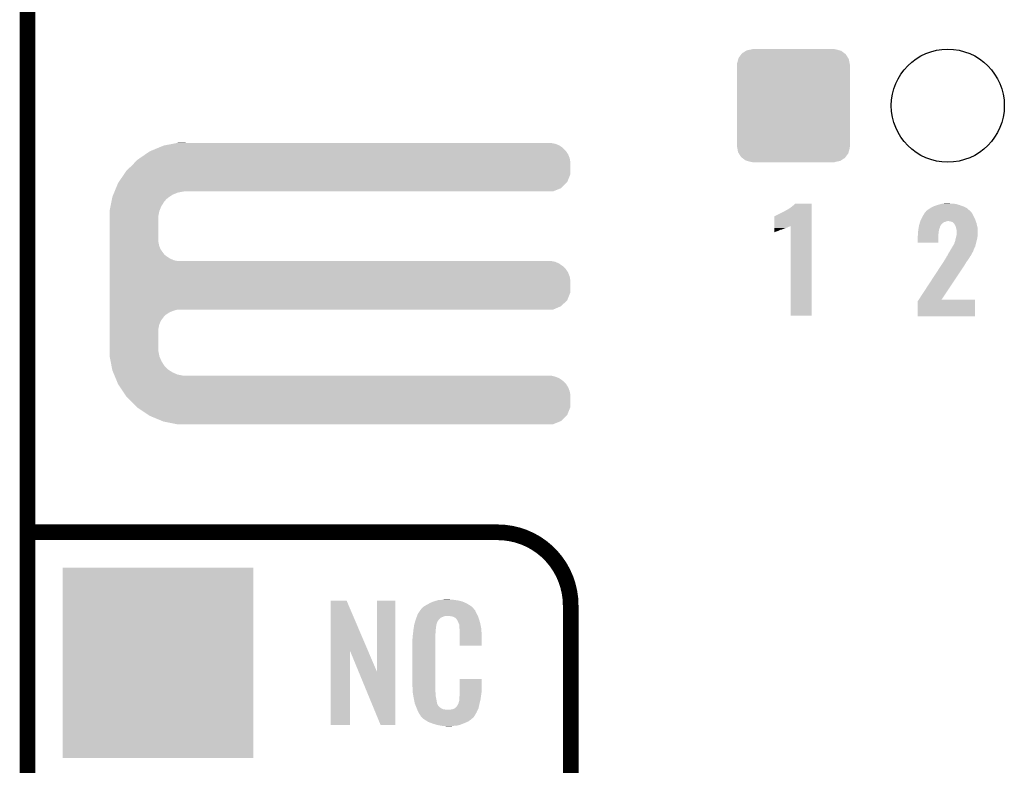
# Model space of a CAD drawing. Extents: x -1.3 to 24.2, y -3.9 to 53.4.
# Tile 16 of 33: x -1.3 to 8.2, y 16.8 to 24. Entities that reach past the tile are written whole.
import ezdxf

# ---------------------------------------------------------------- set-up
doc = ezdxf.new("R2010")
doc.units = 0
doc.layers.get('0').update_dxf_attribs({"linetype": 'CONTINUOUS'})
for name, color, linetype in [('DAC_24_CLICK_V100_GKO', 5, 'CONTINUOUS'), ('DAC_24_CLICK_V100_GTO', 14, 'CONTINUOUS'), ('DAC_24_CLICK_V100_GTS', 12, 'CONTINUOUS')]:
    doc.layers.add(name, color=color, linetype=linetype)

# ---------------------------------------------------------------- blocks, each defined once
blk = doc.blocks.new('SQUARE_33')
blk.add_solid([(0.9271, 0.9271), (0.9271, -0.9271), (-0.9271, 0.9271), (-0.9271, -0.9271)])
blk = doc.blocks.new('ROUND_35')
blk.add_circle((0, 0), 0.5499)
blk = doc.blocks.new('CUSTOM_46')
for points in [[(-0.533322, 0.464708), (-0.506672, 0.50047), (0.531316, 0.464708), (0.50879, 0.50047)], [(-0.506672, 0.50047), (-0.500488, 0.508768), (0.50879, 0.50047), (0.497646, 0.508768)], [(-0.500488, 0.508768), (-0.461524, 0.533284), (0.497646, 0.508768), (0.464714, 0.533284)], [(-0.461524, 0.533284), (-0.45398, 0.53803), (0.464714, 0.533284), (0.447646, 0.53803)], [(-0.45398, 0.53803), (-0.402918, 0.548004), (0.447646, 0.53803), (0.411774, 0.548004)], [(-0.402918, 0.548004), (-0.40005, 0.548564), (0.411774, 0.548004), (0.40005, 0.548564)], [(-0.40005, 0.548564), (-0.40005, 0.54991), (0.40005, 0.548564), (0.40005, 0.54991)], [(-0.54991, -0.40005), (-0.54991, 0.40005), (0.54991, -0.40005), (0.54991, 0.40005)], [(-0.548634, 0.40005), (-0.548068, 0.411774), (0.548634, 0.40005), (0.54634, 0.411774)], [(-0.548068, 0.411774), (-0.536314, 0.453974), (0.54634, 0.411774), (0.538076, 0.453974)], [(-0.536314, 0.453974), (-0.533322, 0.464708), (0.538076, 0.453974), (0.531316, 0.464708)], [(-0.546338, -0.411774), (-0.548634, -0.40005), (0.548068, -0.411774), (0.548634, -0.40005)], [(-0.538076, -0.453974), (-0.546338, -0.411774), (0.536312, -0.453974), (0.548068, -0.411774)], [(-0.531314, -0.464708), (-0.538076, -0.453974), (0.533322, -0.464708), (0.536312, -0.453974)], [(-0.50879, -0.50047), (-0.531314, -0.464708), (0.50667, -0.50047), (0.533322, -0.464708)], [(-0.497644, -0.508768), (-0.50879, -0.50047), (0.500488, -0.508768), (0.50667, -0.50047)], [(-0.464714, -0.533284), (-0.497644, -0.508768), (0.461522, -0.533284), (0.500488, -0.508768)], [(-0.447644, -0.53803), (-0.464714, -0.533284), (0.45398, -0.53803), (0.461522, -0.533284)], [(-0.411774, -0.548004), (-0.447644, -0.53803), (0.402916, -0.548004), (0.45398, -0.53803)], [(-0.40005, -0.548564), (-0.411774, -0.548004), (0.40005, -0.548564), (0.402916, -0.548004)], [(-0.40005, -0.54991), (-0.40005, -0.548564), (0.40005, -0.54991), (0.40005, -0.548564)]]:
    blk.add_solid(points)

msp = doc.modelspace()

# ---------------------------------------------------------------- linework, layer by layer
at = {"layer": 'DAC_24_CLICK_V100_GKO', "const_width": 0.1524}
msp.add_lwpolyline([(-1.27, -3.81), (-1.27, 51.054)], dxfattribs=at)
at = {"layer": 'DAC_24_CLICK_V100_GTO', "const_width": 0.1524}
for points in [[(-1.27, 19.05), (3.302, 19.05)], [(4.0132, -0.5588), (4.0132, 18.3388)]]:
    msp.add_lwpolyline(points, dxfattribs=at)
msp.add_lwpolyline([(4.0132, 18.3388, 0.4142136), (3.302, 19.05)], format="xyb", dxfattribs=at)
at = {"layer": 'DAC_24_CLICK_V100_GTO'}
for points in [[(0.00438, 22.791418), (0.053342, 22.81174), (3.934462, 22.791418), (3.905108, 22.81174)], [(0.053342, 22.81174), (0.066262, 22.814278), (3.905108, 22.81174), (3.901442, 22.814278)], [(0.066262, 22.814278), (0.143848, 22.829518), (3.901442, 22.814278), (3.863342, 22.829518)], [(0.143848, 22.829518), (0.18265, 22.83714), (3.863342, 22.829518), (3.822702, 22.83714)], [(0.18265, 22.83714), (0.195428, 22.83965), (0.26927, 22.83714), (0.26924, 22.83965)], [(0.195428, 22.83965), (0.195582, 22.83968), (0.26924, 22.83965), (0.195582, 22.83968)], [(-0.177342, 22.689818), (-0.121914, 22.727928), (4.00304, 22.689818), (3.9878, 22.727928)], [(-0.121914, 22.727928), (-0.081288, 22.75586), (3.9878, 22.727928), (3.968458, 22.75586)], [(-0.081288, 22.75586), (-0.06905, 22.76094), (3.968458, 22.75586), (3.96494, 22.76094)], [(-0.06905, 22.76094), (0.00438, 22.791418), (3.96494, 22.76094), (3.934462, 22.791418)], [(-0.307338, 22.5679), (-0.254, 22.6187), (4.010658, 22.5679), (4.010658, 22.6187)], [(-0.254, 22.6187), (-0.224974, 22.649178), (4.010658, 22.6187), (4.01066, 22.649178)], [(-0.224974, 22.649178), (-0.203198, 22.67204), (4.01066, 22.649178), (4.006374, 22.67204)], [(-0.203198, 22.67204), (-0.177342, 22.689818), (4.006374, 22.67204), (4.00304, 22.689818)], [(-0.381698, 22.458688), (-0.329824, 22.534876), (3.980176, 22.458688), (4.010658, 22.534876)], [(-0.329824, 22.534876), (-0.307338, 22.5679), (4.010658, 22.534876), (4.010658, 22.5679)], [(-0.409706, 22.39772), (-0.388618, 22.448522), (3.919216, 22.39772), (3.97001, 22.448522)], [(-0.388618, 22.448522), (-0.381698, 22.458688), (3.97001, 22.448522), (3.980176, 22.458688)], [(-0.444498, 22.313902), (-0.436066, 22.334218), (0.110838, 22.313902), (0.14224, 22.334218)], [(-0.436066, 22.334218), (-0.427632, 22.354538), (0.14224, 22.334218), (0.190498, 22.354538)], [(-0.427632, 22.354538), (-0.423414, 22.3647), (0.190498, 22.354538), (0.24384, 22.3647)], [(-0.423414, 22.3647), (-0.422358, 22.36724), (0.24384, 22.3647), (0.26924, 22.36724)], [(-0.422358, 22.36724), (-0.409706, 22.39772), (3.843016, 22.36724), (3.919216, 22.39772)], [(-0.471444, 22.176738), (-0.461962, 22.225008), (0.0127, 22.176738), (0.03302, 22.225008)], [(-0.461962, 22.225008), (-0.453482, 22.268178), (0.03302, 22.225008), (0.06096, 22.268178)], [(-0.453482, 22.268178), (-0.44949, 22.2885), (0.06096, 22.268178), (0.078738, 22.2885)], [(-0.44949, 22.2885), (-0.445996, 22.30628), (0.078738, 22.2885), (0.099058, 22.30628)], [(-0.445996, 22.30628), (-0.444498, 22.313902), (0.099058, 22.30628), (0.110838, 22.313902)], [(6.13918, 22.1996), (6.16966, 22.22246), (6.357618, 22.1996), (6.357618, 22.22246)], [(6.16966, 22.22246), (6.184898, 22.235158), (6.357618, 22.22246), (6.357618, 22.235158)], [(6.184898, 22.235158), (6.195028, 22.24529), (6.357618, 22.235158), (6.35762, 22.24529)], [(6.195028, 22.24529), (6.195058, 22.24532), (6.35762, 22.24529), (6.195058, 22.24532)], [(7.515862, 22.20722), (7.541262, 22.21992), (7.858752, 22.20722), (7.83336, 22.21992)], [(7.541262, 22.21992), (7.546342, 22.22246), (7.83336, 22.21992), (7.826248, 22.22246)], [(7.546342, 22.22246), (7.576824, 22.23262), (7.826248, 22.22246), (7.7978, 22.23262)], [(7.576824, 22.23262), (7.58444, 22.235158), (7.7978, 22.23262), (7.789552, 22.235158)], [(7.58444, 22.235158), (7.611876, 22.24278), (7.789552, 22.235158), (7.764782, 22.24278)], [(7.611876, 22.24278), (7.630164, 22.24786), (7.764782, 22.24278), (7.731762, 22.24786)], [(7.630164, 22.24786), (7.6835, 22.2504), (7.706362, 22.24786), (7.696202, 22.2504)], [(-0.47244, 22.171662), (-0.471444, 22.176738), (0.011684, 22.171662), (0.0127, 22.176738)], [(-0.470862, 22.125938), (-0.47244, 22.171662), (0.00254, 22.125938), (0.011684, 22.171662)], [(-0.4699, 22.098), (-0.470862, 22.125938), (0.00254, 22.098), (0.00254, 22.125938)], [(5.99441, 22.029396), (5.99443, 22.1234), (6.357614, 22.029396), (6.357616, 22.1234)], [(5.99443, 22.1234), (5.996946, 22.123406), (6.357616, 22.1234), (6.357616, 22.123406)], [(5.996946, 22.123406), (6.002024, 22.128482), (6.357616, 22.123406), (6.357616, 22.128482)], [(6.002024, 22.128482), (6.01218, 22.13356), (6.357616, 22.128482), (6.357616, 22.13356)], [(6.01218, 22.13356), (6.02488, 22.13864), (6.357616, 22.13356), (6.357616, 22.13864)], [(6.02488, 22.13864), (6.08076, 22.16658), (6.357616, 22.13864), (6.357616, 22.16658)], [(6.08076, 22.16658), (6.103612, 22.179282), (6.357616, 22.16658), (6.357618, 22.179282)], [(6.103612, 22.179282), (6.106164, 22.18182), (6.357618, 22.179282), (6.357618, 22.18182)], [(6.106164, 22.18182), (6.113782, 22.18436), (6.357618, 22.18182), (6.357618, 22.18436)], [(6.113782, 22.18436), (6.13918, 22.1996), (6.357618, 22.18436), (6.357618, 22.1996)], [(7.43458, 22.12086), (7.437122, 22.12594), (7.93496, 22.12086), (7.93242, 22.12594)], [(7.437122, 22.12594), (7.450182, 22.146258), (7.93242, 22.12594), (7.92226, 22.146258)], [(7.450182, 22.146258), (7.459982, 22.161502), (7.92226, 22.146258), (7.911374, 22.161502)], [(7.459982, 22.161502), (7.462518, 22.16404), (7.911374, 22.161502), (7.90956, 22.16404)], [(7.462518, 22.16404), (7.46506, 22.166582), (7.90956, 22.16404), (7.907018, 22.166582)], [(7.46506, 22.166582), (7.47268, 22.17674), (7.907018, 22.166582), (7.89686, 22.17674)], [(7.47268, 22.17674), (7.472682, 22.176742), (7.89686, 22.17674), (7.896858, 22.176742)], [(7.472682, 22.176742), (7.49046, 22.18944), (7.896858, 22.176742), (7.882886, 22.18944)], [(7.49046, 22.18944), (7.5086, 22.202138), (7.882886, 22.18944), (7.868912, 22.202138)], [(7.5086, 22.202138), (7.515862, 22.20722), (7.868912, 22.202138), (7.858752, 22.20722)], [(-0.4699, 21.879558), (-0.4699, 22.098), (0.00254, 21.879558), (0.00254, 22.098)], [(5.99441, 22.02434), (5.99441, 22.029396), (6.141718, 22.02434), (6.151842, 22.029396)], [(6.15188, 21.15823), (6.151842, 22.029396), (6.35759, 21.15823), (6.357614, 22.029396)], [(7.400036, 22.024344), (7.4041, 22.044662), (7.60476, 22.024344), (7.618306, 22.044662)], [(7.4041, 22.044662), (7.404892, 22.0472), (7.618306, 22.044662), (7.62, 22.0472)], [(7.404892, 22.0472), (7.408066, 22.057358), (7.62, 22.0472), (7.630158, 22.057358)], [(7.408066, 22.057358), (7.411242, 22.067518), (7.630158, 22.057358), (7.645396, 22.067518)], [(7.411242, 22.067518), (7.412036, 22.07006), (7.645396, 22.067518), (7.658098, 22.07006)], [(7.412036, 22.07006), (7.413624, 22.075138), (7.658098, 22.07006), (7.668258, 22.075138)], [(7.413624, 22.075138), (7.414418, 22.07768), (7.668258, 22.075138), (7.680958, 22.07768)], [(7.414418, 22.07768), (7.4168, 22.0853), (7.953104, 22.07768), (7.950382, 22.0853)], [(7.4168, 22.0853), (7.42061, 22.09292), (7.950382, 22.0853), (7.94766, 22.09292)], [(7.42061, 22.09292), (7.43458, 22.12086), (7.94766, 22.09292), (7.93496, 22.12086)], [(7.713978, 22.0726), (7.688578, 22.07768), (7.954918, 22.0726), (7.953104, 22.07768)], [(7.731756, 22.064982), (7.713978, 22.0726), (7.957638, 22.064982), (7.954918, 22.0726)], [(7.739382, 22.057358), (7.731756, 22.064982), (7.96036, 22.057358), (7.957638, 22.064982)], [(7.744454, 22.052286), (7.739382, 22.057358), (7.961554, 22.052286), (7.96036, 22.057358)], [(7.74446, 22.049736), (7.744454, 22.052286), (7.962154, 22.049736), (7.961554, 22.052286)], [(7.752078, 22.039582), (7.74446, 22.049736), (7.964544, 22.039582), (7.962154, 22.049736)], [(7.75716, 22.026882), (7.752078, 22.039582), (7.967532, 22.026882), (7.964544, 22.039582)], [(5.9944, 21.97608), (5.994402, 21.9837), (6.01218, 21.97608), (6.035038, 21.9837)], [(5.9944, 21.971), (5.9944, 21.97608), (5.99948, 21.971), (6.01218, 21.97608)], [(5.9944, 21.968512), (5.9944, 21.971), (5.9944, 21.968512), (5.99948, 21.971)], [(5.994402, 21.9837), (5.994404, 21.993858), (6.035038, 21.9837), (6.055356, 21.993858)], [(5.994404, 21.99386), (5.994406, 22.00402), (6.062976, 21.99386), (6.08838, 22.00402)], [(5.994404, 21.993858), (5.994404, 21.99386), (6.055356, 21.993858), (6.062976, 21.99386)], [(5.994406, 22.00402), (5.994408, 22.01164), (6.08838, 22.00402), (6.1087, 22.01164)], [(5.994408, 22.01672), (5.99441, 22.0218), (6.123938, 22.01672), (6.1341, 22.0218)], [(5.994408, 22.01164), (5.994408, 22.01672), (6.1087, 22.01164), (6.123938, 22.01672)], [(5.99441, 22.0218), (5.99441, 22.02434), (6.1341, 22.0218), (6.141718, 22.02434)], [(7.38886, 21.932902), (7.391398, 21.943058), (7.589516, 21.932902), (7.58952, 21.943058)], [(7.38886, 21.86689), (7.38886, 21.932902), (7.58949, 21.86689), (7.589516, 21.932902)], [(7.391398, 21.943058), (7.3914, 21.943062), (7.58952, 21.943058), (7.58952, 21.943062)], [(7.3914, 21.971), (7.393576, 21.986238), (7.592694, 21.971), (7.5946, 21.986238)], [(7.3914, 21.96592), (7.3914, 21.971), (7.59206, 21.96592), (7.592694, 21.971)], [(7.3914, 21.943062), (7.3914, 21.96592), (7.58952, 21.943062), (7.59206, 21.96592)], [(7.393576, 21.986238), (7.396116, 22.00402), (7.5946, 21.986238), (7.599678, 22.00402)], [(7.396116, 22.00402), (7.39648, 22.006558), (7.599678, 22.00402), (7.600692, 22.006558)], [(7.39648, 22.006558), (7.39851, 22.016716), (7.600692, 22.006558), (7.604758, 22.016716)], [(7.39851, 22.016716), (7.400036, 22.024344), (7.604758, 22.016716), (7.60476, 22.024344)], [(7.760624, 22.01418), (7.75716, 22.026882), (7.97052, 22.01418), (7.967532, 22.026882)], [(7.76478, 21.99894), (7.760624, 22.01418), (7.971324, 21.99894), (7.97052, 22.01418)], [(7.762874, 21.92782), (7.766684, 21.943058), (7.97052, 21.92782), (7.97306, 21.943058)], [(7.76732, 21.988782), (7.76478, 21.99894), (7.971858, 21.988782), (7.971324, 21.99894)], [(7.766684, 21.943058), (7.76732, 21.945602), (7.97306, 21.943058), (7.97306, 21.945602)], [(7.76732, 21.965922), (7.76732, 21.988782), (7.97306, 21.965922), (7.971858, 21.988782)], [(7.76732, 21.945602), (7.76732, 21.965922), (7.97306, 21.945602), (7.97306, 21.965922)], [(-0.4699, 21.838918), (-0.4699, 21.879558), (0.010162, 21.838918), (0.00254, 21.879558)], [(-0.4699, 21.800818), (-0.4699, 21.838918), (0.025402, 21.800818), (0.010162, 21.838918)], [(7.58949, 21.86686), (7.38886, 21.86689), (7.58949, 21.86686), (7.58949, 21.86689)], [(7.726996, 21.828758), (7.73176, 21.83638), (7.94766, 21.828758), (7.949184, 21.83638)], [(7.73176, 21.83638), (7.734662, 21.841458), (7.949184, 21.83638), (7.9502, 21.841458)], [(7.734662, 21.841458), (7.737566, 21.846536), (7.9502, 21.841458), (7.952738, 21.846536)], [(7.737566, 21.846536), (7.73902, 21.849078), (7.952738, 21.846536), (7.95274, 21.849078)], [(7.73902, 21.849078), (7.741922, 21.854152), (7.95274, 21.849078), (7.953932, 21.854152)], [(7.741922, 21.854152), (7.74446, 21.856698), (7.953932, 21.854152), (7.954532, 21.856698)], [(7.74446, 21.856698), (7.744462, 21.864324), (7.954532, 21.856698), (7.956326, 21.864324)], [(7.744462, 21.864324), (7.74954, 21.874482), (7.956326, 21.864324), (7.958716, 21.874482)], [(7.74954, 21.874482), (7.75462, 21.88972), (7.958716, 21.874482), (7.962302, 21.88972)], [(7.75462, 21.88972), (7.755042, 21.89226), (7.962302, 21.88972), (7.9629, 21.89226)], [(7.755042, 21.89226), (7.75716, 21.90496), (7.9629, 21.89226), (7.966528, 21.90496)], [(7.75716, 21.90496), (7.758428, 21.910038), (7.966528, 21.90496), (7.96798, 21.910038)], [(7.758428, 21.910038), (7.762874, 21.92782), (7.96798, 21.910038), (7.97052, 21.92782)], [(-0.4699, 21.76526), (-0.4699, 21.800818), (0.0508, 21.76526), (0.025402, 21.800818)], [(-0.4699, 21.750018), (-0.4699, 21.76526), (0.063502, 21.750018), (0.0508, 21.76526)], [(-0.4699, 21.73732), (-0.4699, 21.750018), (0.078742, 21.73732), (0.063502, 21.750018)], [(7.675882, 21.739866), (7.679688, 21.747476), (7.904476, 21.739866), (7.90702, 21.747476)], [(7.679688, 21.747476), (7.680964, 21.750028), (7.90702, 21.747476), (7.909558, 21.750028)], [(7.680964, 21.750028), (7.6835, 21.755098), (7.909558, 21.750028), (7.912288, 21.755098)], [(7.6835, 21.755098), (7.69366, 21.77288), (7.912288, 21.755098), (7.921868, 21.77288)], [(7.69366, 21.77288), (7.700006, 21.783038), (7.921868, 21.77288), (7.92734, 21.783038)], [(7.700006, 21.783038), (7.706358, 21.7932), (7.92734, 21.783038), (7.931246, 21.7932)], [(7.706358, 21.7932), (7.71906, 21.81606), (7.931246, 21.7932), (7.940036, 21.81606)], [(7.71906, 21.81606), (7.719066, 21.81607), (7.940036, 21.81606), (7.94004, 21.81607)], [(7.719066, 21.81607), (7.726996, 21.828758), (7.94004, 21.81607), (7.94766, 21.828758)], [(-0.4699, 21.71446), (-0.4699, 21.73732), (0.114302, 21.71446), (0.078742, 21.73732)], [(-0.4699, 21.69668), (-0.4699, 21.71446), (0.152402, 21.69668), (0.114302, 21.71446)], [(-0.4699, 21.68906), (-0.4699, 21.69668), (0.190502, 21.68906), (0.152402, 21.69668)], [(-0.4699, 21.681438), (-0.4699, 21.68906), (3.863342, 21.681438), (3.822702, 21.68906)], [(-0.4699, 21.663658), (-0.4699, 21.681438), (3.901442, 21.663658), (3.863342, 21.681438)], [(-0.4699, 21.6408), (-0.4699, 21.663658), (3.93446, 21.6408), (3.901442, 21.663658)], [(7.60484, 21.6281), (7.623114, 21.65604), (7.83082, 21.6281), (7.8486, 21.65604)], [(7.623114, 21.65604), (7.639726, 21.681438), (7.8486, 21.65604), (7.863838, 21.681438)], [(7.639726, 21.681438), (7.65302, 21.70176), (7.863838, 21.681438), (7.87908, 21.70176)], [(7.65302, 21.70176), (7.662164, 21.716998), (7.87908, 21.70176), (7.889238, 21.716998)], [(7.662164, 21.716998), (7.66826, 21.727156), (7.889238, 21.716998), (7.894316, 21.727156)], [(7.66826, 21.727156), (7.668264, 21.732236), (7.894316, 21.727156), (7.896858, 21.732236)], [(7.668264, 21.732236), (7.668266, 21.732246), (7.896858, 21.732236), (7.896866, 21.732246)], [(7.668266, 21.732246), (7.675882, 21.739864), (7.896866, 21.732246), (7.904474, 21.739864)], [(7.675882, 21.739864), (7.675882, 21.739866), (7.904474, 21.739864), (7.904476, 21.739866)], [(-0.4699, 21.628102), (-0.4699, 21.6408), (3.949698, 21.628102), (3.93446, 21.6408)], [(-0.4699, 21.612858), (-0.4699, 21.628102), (3.96494, 21.612858), (3.949698, 21.628102)], [(-0.4699, 21.577308), (-0.4699, 21.612858), (3.9878, 21.577308), (3.96494, 21.612858)], [(-0.4699, 21.539198), (-0.4699, 21.577308), (4.00304, 21.539198), (3.9878, 21.577308)], [(7.398828, 21.31314), (7.60484, 21.6281), (7.620058, 21.31314), (7.83082, 21.6281)], [(-0.4699, 21.498558), (-0.4699, 21.539198), (4.01066, 21.498558), (4.00304, 21.539198)], [(-0.4699, 21.384256), (-0.4699, 21.498558), (4.010658, 21.384256), (4.01066, 21.498558)], [(-0.4699, 21.308068), (-0.4699, 21.384256), (3.980178, 21.308068), (4.010658, 21.384256)], [(-0.4699, 21.249638), (-0.4699, 21.308068), (3.919216, 21.249638), (3.980178, 21.308068)], [(7.38886, 21.15061), (7.388864, 21.297904), (7.94509, 21.15061), (7.945116, 21.297904)], [(7.388864, 21.297904), (7.39881, 21.31311), (7.945116, 21.297904), (7.94512, 21.31311)], [(7.39881, 21.31311), (7.398828, 21.31314), (7.94512, 21.31311), (7.620058, 21.31314)], [(-0.4699, 21.21662), (-0.4699, 21.249638), (3.843016, 21.21662), (3.919216, 21.249638)], [(-0.4699, 21.206458), (-0.4699, 21.21662), (0.152398, 21.206458), (0.190496, 21.21662)], [(-0.4699, 21.191218), (-0.4699, 21.206458), (0.1143, 21.191218), (0.152398, 21.206458)], [(-0.4699, 21.16836), (-0.4699, 21.191218), (0.07874, 21.16836), (0.1143, 21.191218)], [(-0.4699, 21.155658), (-0.4699, 21.16836), (0.063498, 21.155658), (0.07874, 21.16836)], [(-0.4699, 21.14042), (-0.4699, 21.155658), (0.0508, 21.14042), (0.063498, 21.155658)], [(-0.4699, 21.104868), (-0.4699, 21.14042), (0.0254, 21.104868), (0.0508, 21.14042)], [(-0.4699, 21.066758), (-0.4699, 21.104868), (0.01016, 21.066758), (0.0254, 21.104868)], [(6.35759, 21.1582), (6.15188, 21.15823), (6.35759, 21.1582), (6.35759, 21.15823)], [(7.94509, 21.15058), (7.38886, 21.15061), (7.94509, 21.15058), (7.94509, 21.15061)], [(-0.4699, 21.026118), (-0.4699, 21.066758), (0.00254, 21.026118), (0.01016, 21.066758)], [(-0.4699, 20.8407), (-0.4699, 21.026118), (0.00254, 20.8407), (0.00254, 21.026118)], [(-0.47244, 20.767042), (-0.470776, 20.815298), (0.011734, 20.767042), (0.00254, 20.815298)], [(-0.470776, 20.815298), (-0.4699, 20.8407), (0.00254, 20.815298), (0.00254, 20.8407)], [(-0.47144, 20.761958), (-0.47244, 20.767042), (0.012702, 20.761958), (0.011734, 20.767042)], [(-0.461962, 20.7137), (-0.47144, 20.761958), (0.033022, 20.7137), (0.012702, 20.761958)], [(-0.453478, 20.670518), (-0.461962, 20.7137), (0.06096, 20.670518), (0.033022, 20.7137)], [(-0.449488, 20.650198), (-0.453478, 20.670518), (0.07874, 20.650198), (0.06096, 20.670518)], [(-0.445996, 20.63242), (-0.449488, 20.650198), (0.099062, 20.63242), (0.07874, 20.650198)], [(-0.4445, 20.624802), (-0.445996, 20.63242), (0.110834, 20.624802), (0.099062, 20.63242)], [(-0.436064, 20.60448), (-0.4445, 20.624802), (0.142232, 20.60448), (0.110834, 20.624802)], [(-0.42763, 20.58416), (-0.436064, 20.60448), (0.190502, 20.58416), (0.142232, 20.60448)], [(-0.423412, 20.574), (-0.42763, 20.58416), (0.243842, 20.574), (0.190502, 20.58416)], [(-0.419196, 20.563838), (-0.423412, 20.574), (3.863342, 20.563838), (3.822702, 20.574)], [(-0.41287, 20.548598), (-0.419196, 20.563838), (3.901442, 20.548598), (3.863342, 20.563838)], [(-0.403382, 20.525738), (-0.41287, 20.548598), (3.934462, 20.525738), (3.901442, 20.548598)], [(-0.397056, 20.5105), (-0.403382, 20.525738), (3.9497, 20.5105), (3.934462, 20.525738)], [(-0.391784, 20.497796), (-0.397056, 20.5105), (3.96494, 20.497796), (3.9497, 20.5105)], [(-0.38862, 20.490172), (-0.391784, 20.497796), (3.969844, 20.490172), (3.96494, 20.497796)], [(-0.370002, 20.462248), (-0.38862, 20.490172), (3.9878, 20.462248), (3.969844, 20.490172)], [(-0.344594, 20.424138), (-0.370002, 20.462248), (4.00304, 20.424138), (3.9878, 20.462248)], [(-0.317498, 20.383498), (-0.344594, 20.424138), (4.01066, 20.383498), (4.00304, 20.424138)], [(-0.30734, 20.36826), (-0.317498, 20.383498), (4.010658, 20.36826), (4.01066, 20.383498)], [(-0.254, 20.31746), (-0.30734, 20.36826), (4.010658, 20.31746), (4.010658, 20.36826)], [(-0.208034, 20.269196), (-0.254, 20.31746), (4.010658, 20.269196), (4.010658, 20.31746)], [(-0.203202, 20.264122), (-0.208034, 20.269196), (4.008626, 20.264122), (4.010658, 20.269196)], [(-0.09653, 20.193008), (-0.203202, 20.264122), (3.980176, 20.193008), (4.008626, 20.264122)], [(-0.081282, 20.182842), (-0.09653, 20.193008), (3.97001, 20.182842), (3.980176, 20.193008)], [(0.041106, 20.13204), (-0.081282, 20.182842), (3.919216, 20.13204), (3.97001, 20.182842)], [(0.053338, 20.126962), (0.041106, 20.13204), (3.90652, 20.126962), (3.919216, 20.13204)], [(0.18265, 20.10156), (0.053338, 20.126962), (3.843016, 20.10156), (3.90652, 20.126962)], [(0.195578, 20.09902), (0.18265, 20.10156), (0.195578, 20.09902), (0.26924, 20.10156)], [(2.714414, 18.38706), (2.722882, 18.3896), (2.91846, 18.38706), (2.89814, 18.3896)], [(2.722882, 18.3896), (2.75336, 18.39214), (2.89814, 18.3896), (2.87782, 18.39214)], [(2.75336, 18.39214), (2.7686, 18.39468), (2.87782, 18.39214), (2.862582, 18.39468)], [(2.7686, 18.39468), (2.783842, 18.39722), (2.847342, 18.39468), (2.834642, 18.39722)], [(1.678956, 17.896688), (1.678968, 18.384498), (2.04197, 17.896688), (1.833884, 18.384498)], [(1.678968, 18.384498), (1.67897, 18.38452), (1.833884, 18.384498), (1.67897, 18.38452)], [(2.12852, 17.693788), (2.128548, 18.38449), (2.308842, 17.693788), (2.30886, 18.38449)], [(2.128548, 18.38449), (2.12855, 18.38452), (2.30886, 18.38449), (2.12855, 18.38452)], [(2.549412, 18.290536), (2.5527, 18.295616), (3.083562, 18.290536), (3.078488, 18.295616)], [(2.5527, 18.295616), (2.55273, 18.29816), (3.078488, 18.295616), (3.075948, 18.29816)], [(2.55273, 18.29816), (2.555246, 18.298168), (3.075948, 18.29816), (3.07594, 18.298168)], [(2.555246, 18.298168), (2.557276, 18.300708), (3.07594, 18.298168), (3.073402, 18.300708)], [(2.557276, 18.300708), (2.56133, 18.305776), (3.073402, 18.300708), (3.070862, 18.305776)], [(2.56133, 18.305776), (2.5654, 18.310862), (3.070862, 18.305776), (3.066504, 18.310862)], [(2.5654, 18.310862), (2.579912, 18.32356), (3.066504, 18.310862), (3.055622, 18.32356)], [(2.579912, 18.32356), (2.585722, 18.328642), (3.055622, 18.32356), (3.048508, 18.328642)], [(2.585722, 18.328642), (2.598784, 18.336262), (3.048508, 18.328642), (3.03784, 18.336262)], [(2.598784, 18.336262), (2.6162, 18.34642), (3.03784, 18.336262), (3.02091, 18.34642)], [(2.6162, 18.34642), (2.639784, 18.35912), (3.02091, 18.34642), (2.99974, 18.35912)], [(2.639784, 18.35912), (2.64922, 18.3642), (2.99974, 18.35912), (2.98813, 18.3642)], [(2.64922, 18.3642), (2.674618, 18.37436), (2.98813, 18.3642), (2.964908, 18.37436)], [(2.674618, 18.37436), (2.682238, 18.3769), (2.964908, 18.37436), (2.959102, 18.3769)], [(2.682238, 18.3769), (2.69748, 18.38198), (2.959102, 18.3769), (2.938782, 18.38198)], [(2.69748, 18.38198), (2.714414, 18.38706), (2.938782, 18.38198), (2.91846, 18.38706)], [(2.503928, 18.194018), (2.506978, 18.20418), (2.725418, 18.194018), (2.735584, 18.20418)], [(2.506978, 18.20418), (2.512592, 18.219416), (2.735584, 18.20418), (2.750828, 18.219416)], [(2.512592, 18.219416), (2.518208, 18.234658), (2.750828, 18.219416), (2.788916, 18.234658)], [(2.518208, 18.23466), (2.52008, 18.239738), (3.110774, 18.23466), (3.10896, 18.239738)], [(2.518208, 18.234658), (2.518208, 18.23466), (2.788916, 18.234658), (2.837178, 18.23466)], [(2.52008, 18.239738), (2.524762, 18.252442), (3.10896, 18.239738), (3.102032, 18.252442)], [(2.524762, 18.252442), (2.534622, 18.26768), (3.102032, 18.252442), (3.09372, 18.26768)], [(2.534622, 18.26768), (2.549412, 18.290536), (3.09372, 18.26768), (3.083562, 18.290536)], [(2.85496, 18.23212), (2.837178, 18.23466), (3.111682, 18.23212), (3.110774, 18.23466)], [(2.867658, 18.22958), (2.85496, 18.23212), (3.112588, 18.22958), (3.111682, 18.23212)], [(2.893056, 18.216882), (2.867658, 18.22958), (3.117124, 18.216882), (3.112588, 18.22958)], [(2.898138, 18.211802), (2.893056, 18.216882), (3.118938, 18.211802), (3.117124, 18.216882)], [(2.903584, 18.20418), (2.898138, 18.211802), (3.121658, 18.20418), (3.118938, 18.211802)], [(2.910838, 18.194022), (2.903584, 18.20418), (3.124648, 18.194022), (3.121658, 18.20418)], [(2.48158, 18.08226), (2.483836, 18.102578), (2.70002, 18.08226), (2.70002, 18.102578)], [(2.483836, 18.102578), (2.48412, 18.10512), (2.70002, 18.102578), (2.700528, 18.10512)], [(2.48412, 18.10512), (2.485722, 18.115278), (2.700528, 18.10512), (2.70256, 18.115278)], [(2.485722, 18.115278), (2.487728, 18.127978), (2.70256, 18.115278), (2.70256, 18.127978)], [(2.487728, 18.127978), (2.489332, 18.138138), (2.70256, 18.127978), (2.7051, 18.138138)], [(2.489332, 18.138138), (2.490134, 18.143218), (2.7051, 18.138138), (2.7051, 18.143218)], [(2.490134, 18.143218), (2.49174, 18.153382), (2.7051, 18.143218), (2.70787, 18.153382)], [(2.49174, 18.153382), (2.497072, 18.171158), (2.70787, 18.153382), (2.712718, 18.171158)], [(2.497072, 18.171158), (2.503928, 18.194018), (2.712718, 18.171158), (2.725418, 18.194018)], [(2.921, 18.17116), (2.910838, 18.194022), (3.131372, 18.17116), (3.124648, 18.194022)], [(2.925064, 18.161002), (2.921, 18.17116), (3.13436, 18.161002), (3.131372, 18.17116)], [(2.92608, 18.15846), (2.925064, 18.161002), (3.134846, 18.15846), (3.13436, 18.161002)], [(2.928618, 18.153384), (2.92608, 18.15846), (3.135812, 18.153384), (3.134846, 18.15846)], [(2.92862, 18.150842), (2.928618, 18.153384), (3.136296, 18.150842), (3.135812, 18.153384)], [(2.93116, 18.138142), (2.92862, 18.150842), (3.138714, 18.138142), (3.136296, 18.150842)], [(2.93116, 18.120358), (2.93116, 18.138142), (3.142102, 18.120358), (3.138714, 18.138142)], [(2.932138, 18.107658), (2.93116, 18.120358), (3.14452, 18.107658), (3.142102, 18.120358)], [(2.9337, 18.08734), (2.932138, 18.107658), (3.145404, 18.08734), (3.14452, 18.107658)], [(2.47396, 18.011142), (2.4765, 18.023842), (2.69748, 18.011142), (2.69748, 18.023842)], [(2.47396, 17.56156), (2.47396, 18.011142), (2.69748, 17.56156), (2.69748, 18.011142)], [(2.4765, 18.04162), (2.47904, 18.0594), (2.69748, 18.04162), (2.69748, 18.0594)], [(2.4765, 18.023842), (2.4765, 18.04162), (2.69748, 18.023842), (2.69748, 18.04162)], [(2.47904, 18.0594), (2.479322, 18.061938), (2.69748, 18.0594), (2.69748, 18.061938)], [(2.479322, 18.061938), (2.48158, 18.08226), (2.69748, 18.061938), (2.70002, 18.08226)], [(2.9337, 18.04924), (2.9337, 18.08734), (3.14706, 18.04924), (3.145404, 18.08734)], [(2.9337, 17.94767), (2.9337, 18.04924), (3.14703, 17.94767), (3.14706, 18.04924)], [(3.14703, 17.94764), (2.9337, 17.94767), (3.14703, 17.94764), (3.14703, 17.94767)], [(1.67894, 17.17551), (1.678956, 17.896688), (1.86687, 17.17551), (1.8669, 17.896688)], [(1.95051, 17.693788), (1.8669, 17.896688), (2.12852, 17.693788), (2.04197, 17.896688)], [(2.164076, 17.175502), (1.95051, 17.693788), (2.30883, 17.175502), (2.308842, 17.693788)], [(2.933704, 17.498058), (2.933728, 17.62249), (3.14706, 17.498058), (3.14706, 17.62249)], [(2.933728, 17.62249), (2.93373, 17.62252), (3.14706, 17.62249), (2.93373, 17.62252)], [(2.476312, 17.49806), (2.47396, 17.56156), (2.69748, 17.49806), (2.69748, 17.56156)], [(2.4765, 17.492982), (2.476312, 17.49806), (2.698206, 17.492982), (2.69748, 17.49806)], [(2.47871, 17.480278), (2.4765, 17.492982), (2.70002, 17.480278), (2.698206, 17.492982)], [(2.482686, 17.457418), (2.47871, 17.480278), (2.70002, 17.457418), (2.70002, 17.480278)], [(2.48666, 17.43456), (2.482686, 17.457418), (2.704834, 17.43456), (2.70002, 17.457418)], [(2.491742, 17.40916), (2.48666, 17.43456), (2.71018, 17.40916), (2.704834, 17.43456)], [(2.93116, 17.4498), (2.933064, 17.46504), (3.139946, 17.4498), (3.14198, 17.46504)], [(2.93116, 17.426942), (2.93116, 17.4498), (3.1369, 17.426942), (3.139946, 17.4498)], [(2.933064, 17.46504), (2.9337, 17.470122), (3.14198, 17.46504), (3.142706, 17.470122)], [(2.9337, 17.470122), (2.933702, 17.48282), (3.142706, 17.470122), (3.14452, 17.48282)], [(2.933702, 17.48282), (2.933704, 17.498058), (3.14452, 17.48282), (3.14706, 17.498058)], [(2.496314, 17.386298), (2.491742, 17.40916), (2.712722, 17.386298), (2.71018, 17.40916)], [(2.49682, 17.383762), (2.496314, 17.386298), (2.713992, 17.383762), (2.712722, 17.386298)], [(2.50414, 17.365988), (2.49682, 17.383762), (2.722882, 17.365988), (2.713992, 17.383762)], [(2.50519, 17.363436), (2.50414, 17.365988), (2.725422, 17.363436), (2.722882, 17.365988)], [(2.507276, 17.358368), (2.50519, 17.363436), (2.727964, 17.358368), (2.725422, 17.363436)], [(2.509372, 17.353278), (2.507276, 17.358368), (2.735582, 17.353278), (2.727964, 17.358368)], [(2.51251, 17.34566), (2.509372, 17.353278), (2.7432, 17.34566), (2.735582, 17.353278)], [(2.5146, 17.34058), (2.51251, 17.34566), (2.750822, 17.34058), (2.7432, 17.34566)], [(2.516554, 17.3355), (2.5146, 17.34058), (2.758442, 17.3355), (2.750822, 17.34058)], [(2.519486, 17.32788), (2.516554, 17.3355), (2.773684, 17.32788), (2.758442, 17.3355)], [(2.872742, 17.33042), (2.885436, 17.338038), (3.112992, 17.33042), (3.116578, 17.338038)], [(2.885436, 17.338038), (2.88544, 17.33804), (3.116578, 17.338038), (3.116578, 17.33804)], [(2.88544, 17.33804), (2.895596, 17.34566), (3.116578, 17.33804), (3.118272, 17.34566)], [(2.895596, 17.34566), (2.89814, 17.34569), (3.118272, 17.34566), (3.118278, 17.34569)], [(2.89814, 17.34569), (2.898146, 17.350746), (3.118278, 17.34569), (3.119402, 17.350746)], [(2.898146, 17.350746), (2.908302, 17.360902), (3.119402, 17.350746), (3.121658, 17.360902)], [(2.908302, 17.360902), (2.921, 17.38376), (3.121658, 17.360902), (3.12674, 17.38376)], [(2.921, 17.38376), (2.921002, 17.383762), (3.12674, 17.38376), (3.12674, 17.383762)], [(2.921002, 17.383762), (2.92862, 17.409162), (3.12674, 17.383762), (3.132716, 17.409162)], [(2.92862, 17.409162), (2.928622, 17.411704), (3.132716, 17.409162), (3.133314, 17.411704)], [(2.928622, 17.411704), (2.93116, 17.416784), (3.133314, 17.411704), (3.134508, 17.416784)], [(2.93116, 17.416784), (2.93116, 17.426942), (3.134508, 17.416784), (3.1369, 17.426942)], [(2.52144, 17.3228), (2.519486, 17.32788), (2.819402, 17.3228), (2.773684, 17.32788)], [(2.5273, 17.30756), (2.52144, 17.3228), (3.102236, 17.30756), (3.109406, 17.3228)], [(2.534358, 17.29486), (2.5273, 17.30756), (3.09626, 17.29486), (3.102236, 17.30756)], [(2.540002, 17.284698), (2.534358, 17.29486), (3.090162, 17.284698), (3.09626, 17.29486)], [(2.55016, 17.26946), (2.540002, 17.284698), (3.08102, 17.26946), (3.090162, 17.284698)], [(2.552694, 17.266926), (2.55016, 17.26946), (3.079498, 17.266926), (3.08102, 17.26946)], [(2.5527, 17.264378), (2.552694, 17.266926), (3.07797, 17.264378), (3.079498, 17.266926)], [(2.55923, 17.25676), (2.5527, 17.264378), (3.0734, 17.25676), (3.07797, 17.264378)], [(2.56358, 17.251686), (2.55923, 17.25676), (3.070856, 17.251686), (3.0734, 17.25676)], [(2.567938, 17.2466), (2.56358, 17.251686), (3.064504, 17.2466), (3.070856, 17.251686)], [(2.573866, 17.24152), (2.567938, 17.2466), (3.05816, 17.24152), (3.064504, 17.2466)], [(2.585718, 17.23136), (2.573866, 17.24152), (3.046308, 17.23136), (3.05816, 17.24152)], [(2.819402, 17.3228), (2.829562, 17.322802), (3.109406, 17.3228), (3.109408, 17.322802)], [(2.829562, 17.322802), (2.837184, 17.32534), (3.109408, 17.322802), (3.110602, 17.32534)], [(2.847342, 17.32534), (2.872742, 17.33042), (3.110602, 17.32534), (3.112992, 17.33042)], [(1.86687, 17.17548), (1.67894, 17.17551), (1.86687, 17.17548), (1.86687, 17.17551)], [(2.30883, 17.17548), (2.164076, 17.175502), (2.30883, 17.17548), (2.30883, 17.175502)], [(2.593848, 17.22628), (2.585718, 17.23136), (3.040382, 17.22628), (3.046308, 17.23136)], [(2.6223, 17.2085), (2.593848, 17.22628), (3.014988, 17.2085), (3.040382, 17.22628)], [(2.62636, 17.205962), (2.6223, 17.2085), (3.009064, 17.205962), (3.014988, 17.2085)], [(2.659016, 17.19326), (2.62636, 17.205962), (2.97942, 17.19326), (3.009064, 17.205962)], [(2.67208, 17.188178), (2.659016, 17.19326), (2.96635, 17.188178), (2.97942, 17.19326)], [(2.715258, 17.17548), (2.67208, 17.188178), (2.933698, 17.17548), (2.96635, 17.188178)], [(2.742354, 17.1704), (2.715258, 17.17548), (2.910838, 17.1704), (2.933698, 17.17548)], [(2.7559, 17.16786), (2.742354, 17.1704), (2.8829, 17.16786), (2.910838, 17.1704)], [(2.77368, 17.16532), (2.7559, 17.16786), (2.867658, 17.16532), (2.8829, 17.16786)], [(2.801618, 17.16278), (2.788918, 17.16532), (2.852418, 17.16278), (2.867658, 17.16532)]]:
    msp.add_solid(points, dxfattribs=at)

# ---------------------------------------------------------------- block references
at = {"layer": 'DAC_24_CLICK_V100_GTS'}
for name, p in [('CUSTOM_46', (6.17982, 23.20036)), ('ROUND_35', (7.68096, 23.20036)), ('SQUARE_33', (0, 17.78))]:
    msp.add_blockref(name, p, dxfattribs=at)

doc.saveas('drawing.dxf')
